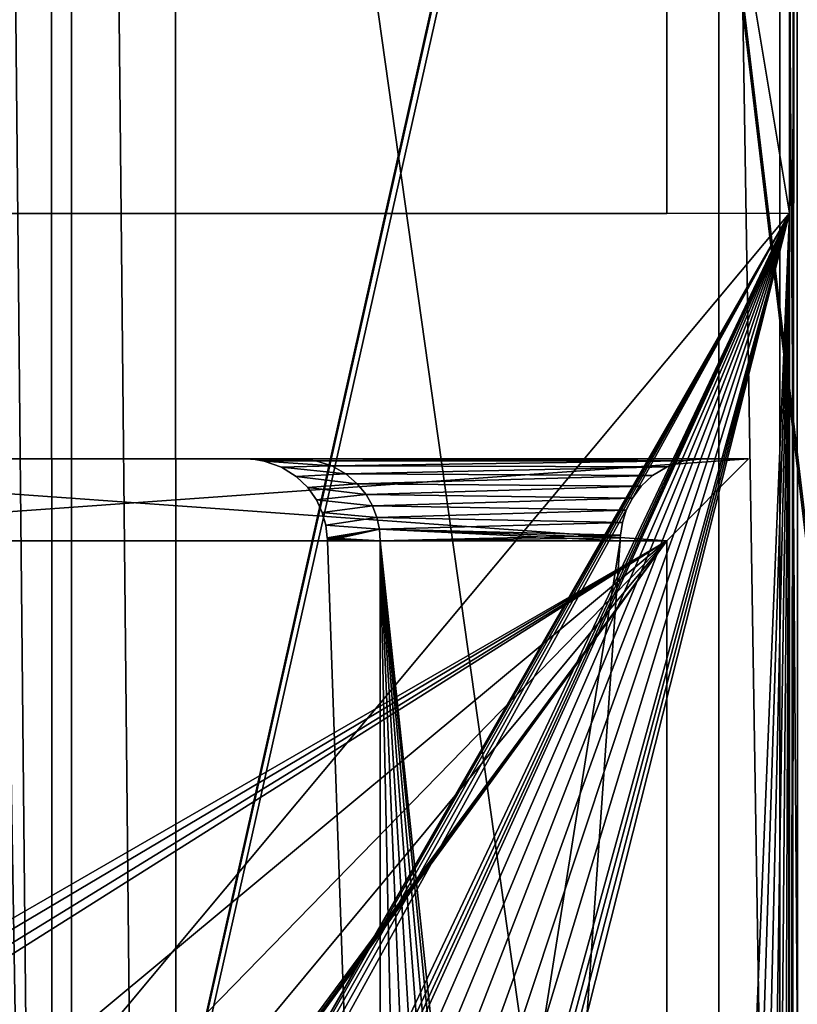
# Model space of a CAD drawing. Header units: metres. Extents: x -206 to 75, y -104 to 104.
# Tile 207 of 256: x -187.51 to -178.01, y -6.69 to 5.34. Entities that reach past the tile are written whole.
import ezdxf

# ---------------------------------------------------------------- set-up
doc = ezdxf.new("R2010")
doc.units = ezdxf.units.M
doc.layers.add('solid_01_1-CONSUMER_THERM_B_125288', color=7, linetype='CONTINUOUS')

msp = doc.modelspace()

# ---------------------------------------------------------------- linework, layer by layer
at = {"layer": 'solid_01_1-CONSUMER_THERM_B_125288'}
for points in [[(-168.648926, 67.29171), (-200.493088, -75.033852), (-200.514557, 74.966148)], [(-168.648926, 67.29171), (-168.75058, 66.747505), (-200.493088, -75.033852)], [(-168.75058, 66.747505), (-168.750504, 66.193886), (-200.493088, -75.033852)], [(-168.750504, 66.193886), (-168.731537, -66.252495), (-200.493088, -75.033852)], [(-185.604614, 63.572178, 75.400002), (-186.875885, 63.481842, 75.400002), (-185.595474, -63.627823, 75.400002)], [(-185.604614, 63.572178, 75.400002), (-173.510132, -37.518787, 75.400002), (-173.510162, 37.481213, 75.400002)], [(-185.604614, 63.572178, 75.400002), (-173.448456, -38.30254, 75.400002), (-173.510132, -37.518787, 75.400002)], [(-185.604614, 63.572178, 75.400002), (-185.595474, -63.627823, 75.400002), (-173.448456, -38.30254, 75.400002)], [(-186.875885, 63.481842, 75.400002), (-188.131836, 63.209873, 75.400002), (-186.86676, -63.53767, 75.400002)], [(-186.875885, 63.481842, 75.400002), (-186.86676, -63.53767, 75.400002), (-185.595474, -63.627823, 75.400002)], [(-188.131836, 63.209873, 75.400002), (-188.122757, -63.265884, 75.400002), (-186.86676, -63.53767, 75.400002)], [(-178.002594, -38.965042, 63.5), (-178.008179, 38.910484, 63.5), (-177.726227, 40.22142, 63.5)], [(-178.100266, 2.972715, 63.5), (-178.100906, 11.972715, 63.5), (-178.008179, 38.910484, 63.5)], [(-178.100266, 2.972715, 63.5), (-178.008179, 38.910484, 63.5), (-178.098434, -22.527285, 63.5)], [(-178.098312, -24.277285, 63.5), (-178.098434, -22.527285, 63.5), (-178.008179, 38.910484, 63.5)], [(-178.098206, -25.777285, 63.5), (-178.098312, -24.277285, 63.5), (-178.008179, 38.910484, 63.5)], [(-178.097458, -36.127285, 63.5), (-178.098206, -25.777285, 63.5), (-178.008179, 38.910484, 63.5)], [(-178.097458, -36.127285, 63.5), (-178.008179, 38.910484, 63.5), (-178.002594, -38.965042, 63.5)], [(-187.10997, -33.869602, 1.5), (-187.119659, 33.805729, 1.5), (-188.268982, 35.358646, 1.5)], [(-188.259018, -35.423119, 1.5), (-187.10997, -33.869602, 1.5), (-188.268982, 35.358646, 1.5)], [(-178.960251, -24.15432, 1.5), (-178.967163, 24.092781, 1.5), (-187.119659, 33.805729, 1.5)], [(-187.10997, -33.869602, 1.5), (-178.960251, -24.15432, 1.5), (-187.119659, 33.805729, 1.5)], [(-178.215302, -23.130556, 1.5), (-178.221909, 23.069233, 1.5), (-178.967163, 24.092781, 1.5)], [(-178.960251, -24.15432, 1.5), (-178.215302, -23.130556, 1.5), (-178.967163, 24.092781, 1.5)], [(-177.892761, -22.573818, 1.5), (-177.899216, 22.512587, 1.5), (-178.221909, 23.069233, 1.5)], [(-178.215302, -23.130556, 1.5), (-177.892761, -22.573818, 1.5), (-178.221909, 23.069233, 1.5)], [(-179.600906, 11.972608, 72.400002), (-192.600266, 2.971674, 72.400002), (-192.600906, 11.971674, 72.400002)], [(-179.600906, 11.972608, 72.400002), (-179.600266, 2.972607, 72.400002), (-192.600266, 2.971674, 72.400002)], [(-179.600906, 11.972608, 69.900002), (-178.100906, 11.972715, 69.900002), (-178.100266, 2.972715, 69.900002)], [(-179.600266, 2.972607, 69.900002), (-179.600266, 2.972607, 72.400002), (-179.600906, 11.972608, 72.400002)], [(-179.600906, 11.972608, 69.900002), (-179.600266, 2.972607, 69.900002), (-179.600906, 11.972608, 72.400002)], [(-179.600906, 11.972608, 69.900002), (-178.100266, 2.972715, 69.900002), (-179.600266, 2.972607, 69.900002)], [(-178.100906, 11.972715, 69.900002), (-178.100906, 11.972715, 63.5), (-178.100266, 2.972715, 63.5)], [(-178.100906, 11.972715, 69.900002), (-178.100266, 2.972715, 63.5), (-178.100266, 2.972715, 69.900002)], [(-178.100266, 2.972715, 63.5), (-192.511902, -14.278341, 63.5), (-192.600266, 2.971674, 63.5)], [(-178.100266, 2.972715, 69.900002), (-178.100266, 2.972715, 63.5), (-192.600266, 2.971674, 63.5)], [(-178.100266, 2.972715, 69.900002), (-192.600266, 2.971674, 63.5), (-179.600266, 2.972607, 69.900002)], [(-179.600266, 2.972607, 72.400002), (-192.600266, 2.971674, 63.5), (-192.600266, 2.971674, 72.400002)], [(-179.600266, 2.972607, 69.900002), (-192.600266, 2.971674, 63.5), (-179.600266, 2.972607, 72.400002)], [(-178.100266, 2.972715, 63.5), (-192.49942, -22.094429, 63.5), (-192.511902, -14.278341, 63.5)], [(-178.100266, 2.972715, 63.5), (-192.380325, -21.904842, 63.5), (-192.49942, -22.094429, 63.5)], [(-178.100266, 2.972715, 63.5), (-192.221954, -21.746449, 63.5), (-192.380325, -21.904842, 63.5)], [(-178.100266, 2.972715, 63.5), (-192.032394, -21.627327, 63.5), (-192.221954, -21.746449, 63.5)], [(-178.100266, 2.972715, 63.5), (-191.821167, -21.553381, 63.5), (-192.032394, -21.627327, 63.5)], [(-178.100266, 2.972715, 63.5), (-191.598511, -21.528254, 63.5), (-191.821167, -21.553381, 63.5)], [(-178.100266, 2.972715, 63.5), (-189.702667, -21.528118, 63.5), (-191.598511, -21.528254, 63.5)], [(-178.100266, 2.972715, 63.5), (-189.523285, -21.511883, 63.5), (-189.702667, -21.528118, 63.5)], [(-178.100266, 2.972715, 63.5), (-189.349716, -21.46373, 63.5), (-189.523285, -21.511883, 63.5)], [(-178.100266, 2.972715, 63.5), (-189.187607, -21.385223, 63.5), (-189.349716, -21.46373, 63.5)], [(-178.100266, 2.972715, 63.5), (-188.60054, -21.091534, 63.5), (-189.187607, -21.385223, 63.5)], [(-178.100266, 2.972715, 63.5), (-187.975281, -20.891756, 63.5), (-188.60054, -21.091534, 63.5)], [(-178.100266, 2.972715, 63.5), (-187.326736, -20.790642, 63.5), (-187.975281, -20.891756, 63.5)], [(-178.100266, 2.972715, 63.5), (-186.670364, -20.790596, 63.5), (-187.326736, -20.790642, 63.5)], [(-178.100266, 2.972715, 63.5), (-186.02182, -20.891617, 63.5), (-186.670364, -20.790596, 63.5)], [(-178.100266, 2.972715, 63.5), (-185.39653, -21.091305, 63.5), (-186.02182, -20.891617, 63.5)], [(-178.100266, 2.972715, 63.5), (-184.809433, -21.384911, 63.5), (-185.39653, -21.091305, 63.5)], [(-178.100266, 2.972715, 63.5), (-184.647308, -21.463392, 63.5), (-184.809433, -21.384911, 63.5)], [(-178.100266, 2.972715, 63.5), (-184.473724, -21.51152, 63.5), (-184.647308, -21.463392, 63.5)], [(-178.100266, 2.972715, 63.5), (-184.294342, -21.527729, 63.5), (-184.473724, -21.51152, 63.5)], [(-178.100266, 2.972715, 63.5), (-179.098511, -21.527357, 63.5), (-184.294342, -21.527729, 63.5)], [(-178.100266, 2.972715, 63.5), (-178.875839, -21.55245, 63.5), (-179.098511, -21.527357, 63.5)], [(-178.100266, 2.972715, 63.5), (-178.664612, -21.626368, 63.5), (-178.875839, -21.55245, 63.5)], [(-178.100266, 2.972715, 63.5), (-178.475021, -21.745461, 63.5), (-178.664612, -21.626368, 63.5)], [(-178.100266, 2.972715, 63.5), (-178.31662, -21.903831, 63.5), (-178.475021, -21.745461, 63.5)], [(-178.100266, 2.972715, 63.5), (-178.19751, -22.093403, 63.5), (-178.31662, -21.903831, 63.5)], [(-178.100266, 2.972715, 63.5), (-178.123566, -22.304623, 63.5), (-178.19751, -22.093403, 63.5)], [(-178.100266, 2.972715, 63.5), (-178.098434, -22.527285, 63.5), (-178.123566, -22.304623, 63.5)], [(-193.400055, -0.028384, 65.800003), (-193.600052, -0.028398, 65.5), (-178.600052, -0.027321, 65.5)], [(-179.599976, -1.027393, 66.5), (-178.600052, -0.027321, 65.5), (-193.600052, -0.028398, 65.5)], [(-179.167526, -0.027362, 73.099998), (-178.600052, -0.027321, 73.400002), (-193.600052, -0.028398, 73.400002)], [(-192.599976, -1.028326, 72.400002), (-193.600052, -0.028398, 73.400002), (-178.600052, -0.027321, 73.400002)], [(-184.100052, -0.027716, 73.099998), (-179.167526, -0.027362, 73.099998), (-193.600052, -0.028398, 73.400002)], [(-184.100052, -0.027716, 73.099998), (-193.600052, -0.028398, 73.400002), (-188.600052, -0.028039, 73.099998)], [(-179.599976, -1.027393, 66.5), (-193.600052, -0.028398, 65.5), (-192.599976, -1.028326, 66.5)], [(-188.600052, -0.028039, 65.800003), (-193.400055, -0.028384, 65.800003), (-178.600052, -0.027321, 65.5)], [(-192.599976, -1.028326, 72.400002), (-178.600052, -0.027321, 73.400002), (-179.599976, -1.027393, 72.400002)], [(-184.100052, -0.027716, 65.800003), (-188.600052, -0.028039, 65.800003), (-178.600052, -0.027321, 65.5)], [(-184.100052, -0.027716, 71.199997), (-184.100052, -0.027716, 73.099998), (-188.600052, -0.028039, 73.099998)], [(-184.746689, -0.027762, 71.199997), (-184.100052, -0.027716, 71.199997), (-188.600052, -0.028039, 73.099998)], [(-184.100052, -0.027716, 65.800003), (-188.600052, -0.028039, 67.699997), (-188.600052, -0.028039, 65.800003)], [(-184.100052, -0.027716, 65.800003), (-187.9534, -0.027993, 67.699997), (-188.600052, -0.028039, 67.699997)], [(-184.746689, -0.027762, 67.699997), (-188.600052, -0.028039, 73.099998), (-187.9534, -0.027993, 71.199997)], [(-184.746689, -0.027762, 67.699997), (-184.746689, -0.027762, 71.199997), (-188.600052, -0.028039, 73.099998)], [(-184.100052, -0.027716, 65.800003), (-187.9534, -0.027993, 71.199997), (-187.9534, -0.027993, 67.699997)], [(-184.100052, -0.027716, 65.800003), (-184.746689, -0.027762, 67.699997), (-187.9534, -0.027993, 71.199997)], [(-184.630325, -0.034548, 71.083549), (-184.100052, -0.027716, 71.199997), (-184.746689, -0.027762, 71.199997)], [(-184.100052, -0.027716, 65.800003), (-184.100052, -0.027716, 67.699997), (-184.746689, -0.027762, 67.699997)], [(-183.889236, -0.050173, 67.910812), (-184.746689, -0.027762, 67.699997), (-184.100052, -0.027716, 67.699997)], [(-184.630234, -0.034548, 67.816368), (-184.746689, -0.027762, 71.199997), (-184.746689, -0.027762, 67.699997)], [(-184.630234, -0.034548, 67.816368), (-184.630325, -0.034548, 71.083549), (-184.746689, -0.027762, 71.199997)], [(-184.630234, -0.034548, 67.816368), (-184.746689, -0.027762, 67.699997), (-183.889236, -0.050173, 67.910812)], [(-183.889236, -0.050173, 70.989189), (-184.100052, -0.027716, 71.199997), (-184.630325, -0.034548, 71.083549)], [(-183.889236, -0.050173, 70.989189), (-184.630325, -0.034548, 71.083549), (-184.517136, -0.054451, 70.970428)], [(-184.51712, -0.054451, 67.929558), (-184.517136, -0.054451, 70.970428), (-184.630325, -0.034548, 71.083549)], [(-184.51712, -0.054451, 67.929558), (-184.630325, -0.034548, 71.083549), (-184.630234, -0.034548, 67.816368)], [(-184.51712, -0.054451, 67.929558), (-184.630234, -0.034548, 67.816368), (-183.889236, -0.050173, 67.910812)], [(-183.693283, -0.114162, 70.793213), (-183.889236, -0.050173, 70.989189), (-184.517136, -0.054451, 70.970428)], [(-183.693283, -0.114162, 70.793213), (-184.517136, -0.054451, 70.970428), (-184.307022, -0.12957, 70.760368)], [(-184.307053, -0.12957, 68.139671), (-184.307022, -0.12957, 70.760368), (-184.517136, -0.054451, 70.970428)], [(-184.307053, -0.12957, 68.139671), (-184.517136, -0.054451, 70.970428), (-184.51712, -0.054451, 67.929558)], [(-184.51712, -0.054451, 67.929558), (-183.889236, -0.050173, 67.910812), (-183.693253, -0.114162, 68.106766)], [(-184.307053, -0.12957, 68.139671), (-184.51712, -0.054451, 67.929558), (-183.693253, -0.114162, 68.106766)], [(-184.307053, -0.12957, 68.139671), (-183.693253, -0.114162, 68.106766), (-183.522293, -0.211452, 68.277733)], [(-183.522308, -0.211452, 70.622261), (-183.693283, -0.114162, 70.793213), (-184.307022, -0.12957, 70.760368)], [(-179.167526, -0.027362, 65.800003), (-184.100052, -0.027716, 65.800003), (-178.600052, -0.027321, 65.5)], [(-183.889236, -0.050173, 72.889191), (-179.167526, -0.027362, 73.099998), (-184.100052, -0.027716, 73.099998)], [(-179.390961, -0.052659, 66.023445), (-184.100052, -0.027716, 65.800003), (-179.167526, -0.027362, 65.800003)], [(-183.889236, -0.050173, 70.989189), (-184.100052, -0.027716, 73.099998), (-184.100052, -0.027716, 71.199997)], [(-183.889236, -0.050173, 72.889191), (-184.100052, -0.027716, 73.099998), (-183.889236, -0.050173, 70.989189)], [(-183.889236, -0.050173, 66.010811), (-184.100052, -0.027716, 67.699997), (-184.100052, -0.027716, 65.800003)], [(-183.889236, -0.050173, 67.910812), (-184.100052, -0.027716, 67.699997), (-183.889236, -0.050173, 66.010811)], [(-179.390961, -0.052659, 66.023445), (-183.889236, -0.050173, 66.010811), (-184.100052, -0.027716, 65.800003)], [(-183.889236, -0.050173, 72.889191), (-179.390976, -0.052659, 72.876564), (-179.167526, -0.027362, 73.099998)], [(-183.889236, -0.050173, 72.889191), (-183.889236, -0.050173, 70.989189), (-183.693283, -0.114162, 70.793213)], [(-183.889236, -0.050173, 72.889191), (-183.693283, -0.114162, 70.793213), (-183.693253, -0.114162, 72.693237)], [(-183.889236, -0.050173, 67.910812), (-183.889236, -0.050173, 66.010811), (-183.693283, -0.114162, 66.206787)], [(-179.390961, -0.052659, 66.023445), (-183.693283, -0.114162, 66.206787), (-183.889236, -0.050173, 66.010811)], [(-183.693253, -0.114162, 68.106766), (-183.889236, -0.050173, 67.910812), (-183.693283, -0.114162, 66.206787)], [(-183.889236, -0.050173, 72.889191), (-183.693253, -0.114162, 72.693237), (-179.390976, -0.052659, 72.876564)], [(-179.390961, -0.052659, 66.023445), (-179.596436, -0.124044, 66.228874), (-183.693283, -0.114162, 66.206787)], [(-183.693253, -0.114162, 72.693237), (-183.693283, -0.114162, 70.793213), (-183.522308, -0.211452, 70.622261)], [(-183.693253, -0.114162, 68.106766), (-183.693283, -0.114162, 66.206787), (-183.522308, -0.211452, 66.377739)], [(-179.596436, -0.124044, 66.228874), (-183.522308, -0.211452, 66.377739), (-183.693283, -0.114162, 66.206787)], [(-183.693253, -0.114162, 72.693237), (-179.596405, -0.124044, 72.671097), (-179.390976, -0.052659, 72.876564)], [(-183.693253, -0.114162, 72.693237), (-183.522308, -0.211452, 70.622261), (-183.522293, -0.211452, 72.52227)], [(-183.522293, -0.211452, 68.277733), (-183.693253, -0.114162, 68.106766), (-183.522308, -0.211452, 66.377739)], [(-183.693253, -0.114162, 72.693237), (-183.522293, -0.211452, 72.52227), (-179.596405, -0.124044, 72.671097)], [(-179.599976, -1.027393, 72.400002), (-178.600052, -0.027321, 73.400002), (-178.600052, -0.027321, 65.5)], [(-179.599976, -1.027393, 66.5), (-179.599976, -1.027393, 72.400002), (-178.600052, -0.027321, 65.5)], [(-179.596405, -0.124044, 72.671097), (-179.596436, -0.124044, 66.228874), (-179.390961, -0.052659, 66.023445)], [(-179.390976, -0.052659, 72.876564), (-179.596405, -0.124044, 72.671097), (-179.390961, -0.052659, 66.023445)], [(-179.390976, -0.052659, 72.876564), (-179.167526, -0.027362, 65.800003), (-179.167526, -0.027362, 73.099998)], [(-179.390976, -0.052659, 72.876564), (-179.390961, -0.052659, 66.023445), (-179.167526, -0.027362, 65.800003)], [(-179.167526, -0.027362, 73.099998), (-178.600052, -0.027321, 65.5), (-178.600052, -0.027321, 73.400002)], [(-179.167526, -0.027362, 65.800003), (-178.600052, -0.027321, 65.5), (-179.167526, -0.027362, 73.099998)], [(-184.12764, -0.242352, 68.319031), (-184.307022, -0.12957, 70.760368), (-184.307053, -0.12957, 68.139671)], [(-184.12764, -0.242352, 68.319031), (-184.307053, -0.12957, 68.139671), (-183.522293, -0.211452, 68.277733)], [(-183.522308, -0.211452, 70.622261), (-184.307022, -0.12957, 70.760368), (-184.12764, -0.242352, 70.580971)], [(-184.12764, -0.242352, 68.319031), (-184.12764, -0.242352, 70.580971), (-184.307022, -0.12957, 70.760368)], [(-183.382492, -0.331134, 70.482475), (-183.522308, -0.211452, 70.622261), (-184.12764, -0.242352, 70.580971)], [(-184.12764, -0.242352, 68.319031), (-183.522293, -0.211452, 68.277733), (-183.382492, -0.331134, 68.417534)], [(-179.596436, -0.124044, 66.228874), (-179.773224, -0.231717, 66.405708), (-183.522308, -0.211452, 66.377739)], [(-183.522293, -0.211452, 72.52227), (-183.522308, -0.211452, 70.622261), (-183.382492, -0.331134, 70.482475)], [(-183.522293, -0.211452, 68.277733), (-183.522308, -0.211452, 66.377739), (-183.382492, -0.331134, 66.517525)], [(-179.773224, -0.231717, 66.405708), (-183.382492, -0.331134, 66.517525), (-183.522308, -0.211452, 66.377739)], [(-183.522293, -0.211452, 72.52227), (-179.773224, -0.231717, 72.494293), (-179.596405, -0.124044, 72.671097)], [(-183.522293, -0.211452, 72.52227), (-183.382492, -0.331134, 70.482475), (-183.382492, -0.331134, 72.382469)], [(-183.382492, -0.331134, 68.417534), (-183.522293, -0.211452, 68.277733), (-183.382492, -0.331134, 66.517525)], [(-183.522293, -0.211452, 72.52227), (-183.382492, -0.331134, 72.382469), (-179.773224, -0.231717, 72.494293)], [(-179.773224, -0.231717, 66.405708), (-179.91449, -0.362563, 66.546967), (-183.382492, -0.331134, 66.517525)], [(-183.382492, -0.331134, 72.382469), (-179.914474, -0.362563, 72.353027), (-179.773224, -0.231717, 72.494293)], [(-179.914474, -0.362563, 72.353027), (-179.91449, -0.362563, 66.546967), (-179.773224, -0.231717, 66.405708)], [(-179.773224, -0.231717, 72.494293), (-179.914474, -0.362563, 72.353027), (-179.773224, -0.231717, 66.405708)], [(-179.773224, -0.231717, 72.494293), (-179.773224, -0.231717, 66.405708), (-179.596436, -0.124044, 66.228874)], [(-179.596405, -0.124044, 72.671097), (-179.773224, -0.231717, 72.494293), (-179.596436, -0.124044, 66.228874)], [(-183.382492, -0.331134, 70.482475), (-184.12764, -0.242352, 70.580971), (-183.985977, -0.378591, 70.439316)], [(-183.985977, -0.378591, 68.460686), (-183.985977, -0.378591, 70.439316), (-184.12764, -0.242352, 70.580971)], [(-183.985977, -0.378591, 68.460686), (-184.12764, -0.242352, 70.580971), (-184.12764, -0.242352, 68.319031)], [(-183.985977, -0.378591, 68.460686), (-184.12764, -0.242352, 68.319031), (-183.382492, -0.331134, 68.417534)], [(-183.27417, -0.463781, 70.374138), (-183.382492, -0.331134, 70.482475), (-183.985977, -0.378591, 70.439316)], [(-183.985977, -0.378591, 68.460686), (-183.382492, -0.331134, 68.417534), (-183.274155, -0.463781, 68.525848)], [(-183.382492, -0.331134, 72.382469), (-183.382492, -0.331134, 70.482475), (-183.27417, -0.463781, 70.374138)], [(-183.382492, -0.331134, 72.382469), (-183.27417, -0.463781, 70.374138), (-183.274155, -0.463781, 72.274155)], [(-183.382492, -0.331134, 68.417534), (-183.382492, -0.331134, 66.517525), (-183.27417, -0.463781, 66.625862)], [(-179.91449, -0.362563, 66.546967), (-183.27417, -0.463781, 66.625862), (-183.382492, -0.331134, 66.517525)], [(-183.274155, -0.463781, 68.525848), (-183.382492, -0.331134, 68.417534), (-183.27417, -0.463781, 66.625862)], [(-183.382492, -0.331134, 72.382469), (-183.274155, -0.463781, 72.274155), (-179.914474, -0.362563, 72.353027)], [(-183.27417, -0.463781, 70.374138), (-183.985977, -0.378591, 70.439316), (-183.881042, -0.527, 70.334373)], [(-183.881027, -0.527, 68.56562), (-183.881042, -0.527, 70.334373), (-183.985977, -0.378591, 70.439316)], [(-183.881027, -0.527, 68.56562), (-183.985977, -0.378591, 70.439316), (-183.985977, -0.378591, 68.460686)], [(-183.881027, -0.527, 68.56562), (-183.985977, -0.378591, 68.460686), (-183.274155, -0.463781, 68.525848)], [(-183.194809, -0.602637, 70.294815), (-183.27417, -0.463781, 70.374138), (-183.881042, -0.527, 70.334373)], [(-183.881027, -0.527, 68.56562), (-183.274155, -0.463781, 68.525848), (-183.194824, -0.602637, 68.605194)], [(-179.91449, -0.362563, 66.546967), (-180.020706, -0.505845, 66.653214), (-183.27417, -0.463781, 66.625862)], [(-183.274155, -0.463781, 72.274155), (-183.27417, -0.463781, 70.374138), (-183.194809, -0.602637, 70.294815)], [(-183.274155, -0.463781, 68.525848), (-183.27417, -0.463781, 66.625862), (-183.194809, -0.602637, 66.705185)], [(-180.020706, -0.505845, 66.653214), (-183.194809, -0.602637, 66.705185), (-183.27417, -0.463781, 66.625862)], [(-183.274155, -0.463781, 72.274155), (-180.020706, -0.505845, 72.246796), (-179.914474, -0.362563, 72.353027)], [(-183.274155, -0.463781, 72.274155), (-183.194809, -0.602637, 70.294815), (-183.194824, -0.602637, 72.194809)], [(-183.194824, -0.602637, 68.605194), (-183.274155, -0.463781, 68.525848), (-183.194809, -0.602637, 66.705185)], [(-183.274155, -0.463781, 72.274155), (-183.194824, -0.602637, 72.194809), (-180.020706, -0.505845, 72.246796)], [(-180.020706, -0.505845, 72.246796), (-180.020706, -0.505845, 66.653214), (-179.91449, -0.362563, 66.546967)], [(-179.914474, -0.362563, 72.353027), (-180.020706, -0.505845, 72.246796), (-179.91449, -0.362563, 66.546967)], [(-183.194809, -0.602637, 70.294815), (-183.881042, -0.527, 70.334373), (-183.808701, -0.680905, 70.262062)], [(-183.808701, -0.680905, 68.637939), (-183.808701, -0.680905, 70.262062), (-183.881042, -0.527, 70.334373)], [(-183.808701, -0.680905, 68.637939), (-183.881042, -0.527, 70.334373), (-183.881027, -0.527, 68.56562)], [(-183.808701, -0.680905, 68.637939), (-183.881027, -0.527, 68.56562), (-183.194824, -0.602637, 68.605194)], [(-183.194824, -0.602637, 72.194809), (-180.09552, -0.654941, 72.171959), (-180.020706, -0.505845, 72.246796)], [(-180.020706, -0.505845, 66.653214), (-180.09552, -0.654941, 66.728035), (-183.194809, -0.602637, 66.705185)], [(-180.09552, -0.654941, 72.171959), (-180.09552, -0.654941, 66.728035), (-180.020706, -0.505845, 66.653214)], [(-180.020706, -0.505845, 72.246796), (-180.09552, -0.654941, 72.171959), (-180.020706, -0.505845, 66.653214)], [(-183.141068, -0.744017, 70.241066), (-183.194809, -0.602637, 70.294815), (-183.808701, -0.680905, 70.262062)], [(-183.808701, -0.680905, 68.637939), (-183.194824, -0.602637, 68.605194), (-183.141068, -0.744017, 68.658928)], [(-183.141068, -0.744017, 70.241066), (-183.808701, -0.680905, 70.262062), (-183.76506, -0.836609, 70.218422)], [(-183.76506, -0.836609, 68.681572), (-183.76506, -0.836609, 70.218422), (-183.808701, -0.680905, 70.262062)], [(-183.76506, -0.836609, 68.681572), (-183.808701, -0.680905, 70.262062), (-183.808701, -0.680905, 68.637939)], [(-183.76506, -0.836609, 68.681572), (-183.808701, -0.680905, 68.637939), (-183.141068, -0.744017, 68.658928)], [(-183.194824, -0.602637, 72.194809), (-183.194809, -0.602637, 70.294815), (-183.141068, -0.744017, 70.241066)], [(-183.194824, -0.602637, 72.194809), (-183.141068, -0.744017, 70.241066), (-183.141068, -0.744017, 72.141075)], [(-183.194824, -0.602637, 68.605194), (-183.194809, -0.602637, 66.705185), (-183.141068, -0.744017, 66.758934)], [(-183.141068, -0.744017, 68.658928), (-183.194824, -0.602637, 68.605194), (-183.141068, -0.744017, 66.758934)], [(-183.194824, -0.602637, 72.194809), (-183.141068, -0.744017, 72.141075), (-180.09552, -0.654941, 72.171959)], [(-180.09552, -0.654941, 66.728035), (-183.141068, -0.744017, 66.758934), (-183.194809, -0.602637, 66.705185)], [(-180.09552, -0.654941, 66.728035), (-180.14267, -0.806084, 66.7752), (-183.141068, -0.744017, 66.758934)], [(-183.141068, -0.744017, 72.141075), (-180.14267, -0.806084, 72.124802), (-180.09552, -0.654941, 72.171959)], [(-180.14267, -0.806084, 72.124802), (-180.14267, -0.806084, 66.7752), (-180.09552, -0.654941, 66.728035)], [(-180.09552, -0.654941, 72.171959), (-180.14267, -0.806084, 72.124802), (-180.09552, -0.654941, 66.728035)], [(-183.110107, -0.885697, 70.210129), (-183.141068, -0.744017, 70.241066), (-183.76506, -0.836609, 70.218422)], [(-183.76506, -0.836609, 68.681572), (-183.141068, -0.744017, 68.658928), (-183.110107, -0.885697, 68.689873)], [(-183.76506, -0.836609, 70.218422), (-183.747238, -0.992791, 68.699394), (-183.747238, -0.992791, 70.200607)], [(-183.110107, -0.885697, 70.210129), (-183.76506, -0.836609, 70.218422), (-183.747238, -0.992791, 70.200607)], [(-183.76506, -0.836609, 68.681572), (-183.747238, -0.992791, 68.699394), (-183.76506, -0.836609, 70.218422)], [(-183.76506, -0.836609, 68.681572), (-183.110107, -0.885697, 68.689873), (-183.747238, -0.992791, 68.699394)], [(-183.141068, -0.744017, 72.141075), (-183.141068, -0.744017, 70.241066), (-183.110107, -0.885697, 70.210129)], [(-183.141068, -0.744017, 72.141075), (-183.110107, -0.885697, 70.210129), (-183.110107, -0.885697, 72.110123)], [(-183.141068, -0.744017, 68.658928), (-183.141068, -0.744017, 66.758934), (-183.110107, -0.885697, 66.789871)], [(-180.14267, -0.806084, 66.7752), (-183.110107, -0.885697, 66.789871), (-183.141068, -0.744017, 66.758934)], [(-183.110107, -0.885697, 68.689873), (-183.141068, -0.744017, 68.658928), (-183.110107, -0.885697, 66.789871)], [(-183.141068, -0.744017, 72.141075), (-183.110107, -0.885697, 72.110123), (-180.14267, -0.806084, 72.124802)], [(-183.110107, -0.885697, 72.110123), (-180.165024, -0.957677, 72.102432), (-180.14267, -0.806084, 72.124802)], [(-180.14267, -0.806084, 66.7752), (-180.165024, -0.957677, 66.797562), (-183.110107, -0.885697, 66.789871)], [(-180.14267, -0.806084, 66.7752), (-180.165024, -0.957677, 72.102432), (-180.165024, -0.957677, 66.797562)], [(-180.14267, -0.806084, 72.124802), (-180.165024, -0.957677, 72.102432), (-180.14267, -0.806084, 66.7752)], [(-183.110107, -0.885697, 68.689873), (-183.099976, -1.027644, 68.699997), (-183.747238, -0.992791, 68.699394)], [(-183.110107, -0.885697, 70.210129), (-183.747238, -0.992791, 70.200607), (-183.746628, -1.010238, 70.20015)], [(-183.110107, -0.885697, 70.210129), (-183.746628, -1.010238, 70.20015), (-183.746017, -1.027691, 70.199997)], [(-183.110107, -0.885697, 70.210129), (-183.746017, -1.027691, 70.199997), (-183.099976, -1.027644, 70.199997)], [(-183.110107, -0.885697, 68.689873), (-183.099976, -1.027644, 66.800003), (-183.099976, -1.027644, 68.699997)], [(-183.110107, -0.885697, 66.789871), (-180.169907, -1.027434, 66.800003), (-183.099976, -1.027644, 66.800003)], [(-183.110107, -0.885697, 66.789871), (-180.167465, -0.992534, 66.799393), (-180.169907, -1.027434, 66.800003)], [(-183.110107, -0.885697, 68.689873), (-183.110107, -0.885697, 66.789871), (-183.099976, -1.027644, 66.800003)], [(-183.110107, -0.885697, 72.110123), (-183.099976, -1.027644, 72.099998), (-180.165024, -0.957677, 72.102432)], [(-183.110107, -0.885697, 66.789871), (-180.165024, -0.957677, 66.797562), (-180.167465, -0.992534, 66.799393)], [(-183.110107, -0.885697, 72.110123), (-183.110107, -0.885697, 70.210129), (-183.099976, -1.027644, 70.199997)], [(-183.110107, -0.885697, 72.110123), (-183.099976, -1.027644, 70.199997), (-183.099976, -1.027644, 72.099998)], [(-183.099976, -1.027644, 72.099998), (-180.167465, -0.992534, 72.100609), (-180.165024, -0.957677, 72.102432)], [(-180.165024, -0.957677, 66.797562), (-180.165024, -0.957677, 72.102432), (-180.167465, -0.992534, 72.100609)], [(-180.167465, -0.992534, 66.799393), (-180.165024, -0.957677, 66.797562), (-180.167465, -0.992534, 72.100609)], [(-193.264374, -19.757679, 66.5), (-179.598618, -20.027393, 66.5), (-179.599976, -1.027393, 66.5)], [(-193.112396, -19.510281, 66.5), (-193.264374, -19.757679, 66.5), (-179.599976, -1.027393, 66.5)], [(-193.113159, -9.046428, 66.5), (-179.599976, -1.027393, 66.5), (-192.599442, -8.528326, 66.5)], [(-193.01561, -9.267735, 66.5), (-179.599976, -1.027393, 66.5), (-193.113159, -9.046428, 66.5)], [(-193.014893, -19.288973, 66.5), (-193.112396, -19.510281, 66.5), (-179.599976, -1.027393, 66.5)], [(-193.01561, -9.267735, 66.5), (-192.961975, -9.463418, 66.5), (-179.599976, -1.027393, 66.5)], [(-193.014893, -19.288973, 66.5), (-179.599976, -1.027393, 66.5), (-192.961288, -19.09329, 66.5)], [(-192.624756, -11.860378, 66.5), (-179.599976, -1.027393, 66.5), (-192.961975, -9.463418, 66.5)], [(-192.961288, -19.09329, 66.5), (-179.599976, -1.027393, 66.5), (-192.624405, -16.696272, 66.5)], [(-192.511902, -14.278312, 66.5), (-179.599976, -1.027393, 66.5), (-192.624756, -11.860378, 66.5)], [(-192.624405, -16.696272, 66.5), (-179.599976, -1.027393, 66.5), (-192.511902, -14.278312, 66.5)], [(-192.599976, -1.028326, 72.400002), (-179.599976, -1.027393, 72.400002), (-179.598618, -20.027393, 72.400002)], [(-179.599976, -1.027393, 66.5), (-192.599976, -1.028326, 66.5), (-192.599442, -8.528326, 66.5)], [(-192.599442, -8.528326, 72.400002), (-192.599976, -1.028326, 72.400002), (-179.598618, -20.027393, 72.400002)], [(-183.747238, -0.992791, 68.699394), (-183.099976, -1.027644, 68.699997), (-183.746628, -1.010238, 68.699844)], [(-183.746628, -1.010238, 68.699844), (-183.746628, -1.010238, 70.20015), (-183.747238, -0.992791, 70.200607)], [(-183.747238, -0.992791, 68.699394), (-183.746628, -1.010238, 68.699844), (-183.747238, -0.992791, 70.200607)], [(-183.746628, -1.010238, 68.699844), (-183.099976, -1.027644, 68.699997), (-183.746017, -1.027691, 68.699997)], [(-183.746017, -1.027691, 70.199997), (-183.746628, -1.010238, 70.20015), (-183.746017, -1.027691, 68.699997)], [(-183.746628, -1.010238, 68.699844), (-183.746017, -1.027691, 68.699997), (-183.746628, -1.010238, 70.20015)], [(-183.099976, -1.027644, 68.699997), (-183.098648, -19.527643, 68.699997), (-183.746017, -1.027691, 68.699997)], [(-183.099976, -1.027644, 70.199997), (-183.746017, -1.027691, 70.199997), (-183.098648, -19.527643, 70.199997)], [(-183.746017, -1.027691, 70.199997), (-183.746017, -1.027691, 68.699997), (-183.098648, -19.527643, 68.699997)], [(-183.746017, -1.027691, 70.199997), (-183.098648, -19.527643, 68.699997), (-183.098648, -19.527643, 70.199997)], [(-183.099976, -1.027644, 72.099998), (-180.169907, -1.027434, 72.099998), (-180.167465, -0.992534, 72.100609)], [(-183.099976, -1.027644, 66.800003), (-180.169907, -1.027434, 66.800003), (-181.333176, -17.680244, 66.800003)], [(-183.099976, -1.027644, 72.099998), (-183.098648, -19.527643, 72.099998), (-180.169907, -1.027434, 72.099998)], [(-183.098648, -19.527643, 66.800003), (-183.098648, -19.527643, 68.699997), (-183.099976, -1.027644, 68.699997)], [(-183.098648, -19.527643, 66.800003), (-183.099976, -1.027644, 68.699997), (-183.099976, -1.027644, 66.800003)], [(-181.399612, -18.070129, 66.800003), (-183.099976, -1.027644, 66.800003), (-181.333176, -17.680244, 66.800003)], [(-182.712173, -19.443602, 66.800003), (-183.098648, -19.527643, 66.800003), (-183.099976, -1.027644, 66.800003)], [(-182.350128, -19.285337, 66.800003), (-182.712173, -19.443602, 66.800003), (-183.099976, -1.027644, 66.800003)], [(-182.026169, -19.058903, 66.800003), (-182.350128, -19.285337, 66.800003), (-183.099976, -1.027644, 66.800003)], [(-181.752823, -18.772869, 66.800003), (-182.026169, -19.058903, 66.800003), (-183.099976, -1.027644, 66.800003)], [(-181.541306, -18.438976, 66.800003), (-181.752823, -18.772869, 66.800003), (-183.099976, -1.027644, 66.800003)], [(-181.399612, -18.070129, 66.800003), (-181.541306, -18.438976, 66.800003), (-183.099976, -1.027644, 66.800003)], [(-183.099976, -1.027644, 72.099998), (-183.098648, -19.527643, 70.199997), (-183.098648, -19.527643, 72.099998)], [(-183.099976, -1.027644, 72.099998), (-183.099976, -1.027644, 70.199997), (-183.098648, -19.527643, 70.199997)], [(-183.098648, -19.527643, 72.099998), (-181.333176, -17.680244, 72.099998), (-180.169907, -1.027434, 72.099998)], [(-181.333176, -17.680244, 72.099998), (-181.333176, -17.680244, 66.800003), (-180.169907, -1.027434, 66.800003)], [(-180.169907, -1.027434, 72.099998), (-181.333176, -17.680244, 72.099998), (-180.169907, -1.027434, 66.800003)], [(-180.167465, -0.992534, 66.799393), (-180.169907, -1.027434, 72.099998), (-180.169907, -1.027434, 66.800003)], [(-180.167465, -0.992534, 66.799393), (-180.167465, -0.992534, 72.100609), (-180.169907, -1.027434, 72.099998)], [(-179.598618, -20.027393, 66.5), (-179.598618, -20.027393, 72.400002), (-179.599976, -1.027393, 72.400002)], [(-179.598618, -20.027393, 66.5), (-179.599976, -1.027393, 72.400002), (-179.599976, -1.027393, 66.5)]]:
    msp.add_3dface(points, dxfattribs=at)

doc.saveas('drawing.dxf')
